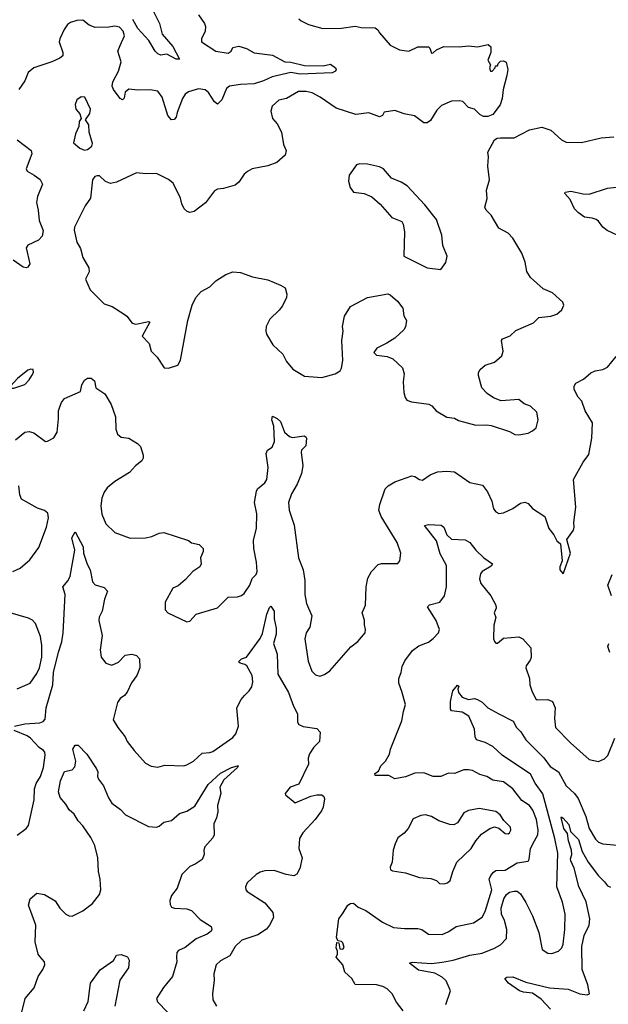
# Model space of a CAD drawing. Extents: x 2293139 to 2515392, y 824115 to 1006937.
# Tile 31 of 256: x 2333962 to 2337810, y 878977 to 885410. Entities that reach past the tile are written whole.
import ezdxf

# ---------------------------------------------------------------- set-up
doc = ezdxf.new("R2010")
doc.units = 0

msp = doc.modelspace()

# ---------------------------------------------------------------- linework, layer by layer
at = {"layer": '0CON10XD'}
for points in [[(2334826.4, 885486.4), (2334876, 885386), (2334893.8, 885315), (2334963.3, 885235), (2335006.7, 885153.3), (2334985, 885152.1), (2334925, 885185.4), (2334885, 885178.2), (2334865, 885187.9), (2334847.5, 885205), (2334806.7, 885275), (2334735, 885352.8), (2334701, 885411)], [(2335132, 885442), (2335170.5, 885385), (2335176.7, 885365), (2335174.4, 885335), (2335150.8, 885285), (2335151.2, 885265), (2335243.8, 885205), (2335325, 885192.5), (2335344.2, 885205), (2335355, 885228.8), (2335395, 885237.1), (2335445, 885221.4), (2335495, 885193.1), (2335615, 885178.1), (2335695, 885135.7), (2335735, 885133.3), (2335825, 885111.7), (2335945, 885109.7), (2335995, 885119.6), (2336026, 885095), (2336030, 885085), (2336025.8, 885075), (2336005, 885062.2), (2335795, 885053.7), (2335735, 885066.2), (2335612.5, 885037.5), (2335555, 885011.1), (2335495, 884991.5), (2335405, 884987.3), (2335334.6, 884975.4), (2335315, 884961.2), (2335282.7, 884887.3), (2335255, 884857.5), (2335235, 884873.3), (2335195.7, 884935.7), (2335175, 884952.9), (2335132.1, 884957.9), (2335065, 884938.2), (2335045, 884923.1), (2335027.3, 884895), (2334990.8, 884805), (2334985, 884773.3), (2334971.2, 884758.8), (2334955, 884756.2), (2334931.4, 884785), (2334894.5, 884905), (2334865, 884942.9), (2334815, 884952.5), (2334735, 884950.5), (2334675, 884957.1), (2334652.5, 884937.5), (2334645, 884897.5), (2334635, 884886.7), (2334620, 884895), (2334575.7, 884955), (2334567.8, 884975), (2334571.8, 885005), (2334608.2, 885075), (2334626.5, 885135), (2334604.3, 885204.3), (2334618.9, 885241.1), (2334647.7, 885305), (2334639.1, 885335), (2334615, 885361.9), (2334585, 885368.5), (2334545, 885361.5), (2334455, 885359.1), (2334416.2, 885375), (2334375, 885408), (2334335, 885405.7), (2334295, 885392.2), (2334275, 885378.1), (2334252.9, 885347.1), (2334224.2, 885285), (2334220, 885265), (2334243.8, 885195), (2334243.3, 885175), (2334225, 885158), (2334173.3, 885135), (2334055, 885095.7), (2334016.9, 885065), (2333995, 885010), (2333956, 884955)], [(2335786.2, 885415), (2335803, 885403), (2335849.1, 885379.1), (2335943.7, 885353.7), (2336065.4, 885354.6), (2336155, 885367.1), (2336195, 885360), (2336285, 885358), (2336303.3, 885345), (2336313.3, 885325), (2336383.8, 885245), (2336445, 885212.9), (2336505.8, 885204.2), (2336565, 885232.5), (2336633.6, 885233.6), (2336643.3, 885225), (2336655, 885192.5), (2336665, 885193.3), (2336687.3, 885212.7), (2336735, 885235.8), (2336835, 885233.3), (2336895, 885240), (2336955, 885232.5), (2337025, 885247.5), (2337043, 885233), (2337043, 885197), (2337022.5, 885145), (2337040, 885115), (2337032.5, 885095), (2337040, 885075), (2337050, 885075), (2337070, 885095), (2337071.7, 885108.3), (2337085, 885110), (2337090, 885125), (2337105, 885140), (2337125, 885142.5), (2337143, 885133), (2337152.5, 885085), (2337147.5, 885045), (2337122.5, 884955), (2337116.7, 884895), (2337102.5, 884855), (2337055, 884790), (2337021.7, 884778.3), (2336995, 884777.5), (2336970.7, 884790.7), (2336936.1, 884826.1), (2336895, 884836.2), (2336860, 884875), (2336835, 884880.8), (2336785, 884878.6), (2336720.2, 884849.8), (2336689.7, 884820.3), (2336647.3, 884752.7), (2336625, 884737.5), (2336605, 884737.5), (2336543.2, 884783.2), (2336475, 884795.7), (2336415, 884818), (2336345, 884805.8), (2336334, 884785), (2336315, 884775.6), (2336245, 884801.5), (2336160.4, 884790.4), (2336032, 884832), (2335927.1, 884905), (2335875, 884931.5), (2335835, 884942.1), (2335785, 884941.4), (2335706.2, 884895), (2335656.2, 884883.8), (2335612.5, 884845), (2335603.2, 884813.2), (2335614.3, 884764.3), (2335645, 884730), (2335673.1, 884675), (2335686.9, 884595), (2335703.8, 884555), (2335697.5, 884525), (2335643.6, 884476.4), (2335584.1, 884455.9), (2335482.5, 884435), (2335450.7, 884419.3), (2335429.7, 884400.3), (2335395, 884349.2), (2335369.8, 884330.2), (2335295, 884308), (2335255, 884302.5), (2335235, 884292.5), (2335175.9, 884214.1), (2335103.6, 884156.4), (2335075, 884150), (2335056.4, 884156.4), (2335037.5, 884175), (2335023, 884207), (2335012.5, 884245), (2334965, 884342.5), (2334935, 884366.7), (2334855.8, 884405.8), (2334785.9, 884404.1), (2334725, 884410.6), (2334595, 884349.4), (2334555, 884339.4), (2334522.9, 884352.9), (2334485, 884390), (2334469.7, 884390.3), (2334453.8, 884385), (2334437.5, 884365), (2334424.4, 884245), (2334390.8, 884195), (2334320, 884055), (2334318, 884035), (2334335, 883957.5), (2334358.8, 883915), (2334375, 883857.5), (2334415, 883790), (2334417.5, 883762.5), (2334393.3, 883715), (2334423.3, 883645), (2334513.8, 883553.8), (2334566.1, 883536.1), (2334645, 883486.2), (2334662.7, 883472.7), (2334697.3, 883427.3), (2334721.9, 883421.9), (2334785.6, 883434.4), (2334805, 883439.2), (2334813.3, 883435), (2334762.9, 883342.9), (2334808, 883295), (2334821.2, 883245), (2334861.2, 883205), (2334906.4, 883136.4), (2334935, 883133.3), (2334996.1, 883153.9), (2335013.3, 883185), (2335060.8, 883445), (2335089.2, 883545), (2335112.9, 883595), (2335148.6, 883635), (2335205.7, 883664.3), (2335244.2, 883705), (2335310, 883745), (2335355, 883762), (2335405, 883758), (2335485, 883730), (2335585, 883710), (2335666.8, 883676.8), (2335697.3, 883657.3), (2335707.7, 883617.7), (2335706.2, 883595), (2335679.5, 883540.5), (2335658.3, 883511.7), (2335596.8, 883453.2), (2335574.3, 883405.7), (2335571.4, 883375), (2335575.7, 883355), (2335616.5, 883285), (2335681.4, 883225), (2335706.2, 883176.2), (2335747.8, 883127.8), (2335825, 883082.2), (2335936.9, 883073.1), (2336025, 883095.8), (2336056.2, 883115), (2336066.5, 883133.5), (2336075.4, 883184.6), (2336068.8, 883315), (2336076.9, 883375), (2336071.4, 883405), (2336085, 883472.5), (2336125, 883536.2), (2336235, 883595.8), (2336368.8, 883618.8), (2336385, 883612.5), (2336431.7, 883571.7), (2336466.7, 883525), (2336473.8, 883475), (2336491.2, 883445), (2336485, 883403.3), (2336474, 883385), (2336415, 883330), (2336362.5, 883297.5), (2336296.2, 883265), (2336278, 883235), (2336295, 883219.2), (2336365, 883209.5), (2336402, 883195), (2336465.7, 883135), (2336476.4, 883096.4), (2336469.4, 883045), (2336474, 882975), (2336482.3, 882942.3), (2336493.8, 882923.8), (2336524.1, 882914.1), (2336637.3, 882897.3), (2336657, 882887), (2336685, 882853.8), (2336755, 882813.3), (2336805, 882806.2), (2336831.2, 882791.2), (2336945, 882760), (2337015, 882763.8), (2337045, 882758), (2337165, 882718.8), (2337199.5, 882699.5), (2337225, 882697.5), (2337285, 882708.8), (2337315, 882723.3), (2337337.3, 882742.7), (2337352.5, 882795), (2337342, 882845), (2337301.2, 882885), (2337260.7, 882900.7), (2337225, 882928.8), (2337109.3, 882920.7), (2337060.5, 882940.5), (2337017, 882967), (2336984.2, 883004.2), (2336962.5, 883085), (2336962.5, 883105), (2336972.5, 883125), (2337005, 883152.5), (2337065, 883173.3), (2337113.8, 883215), (2337122, 883245), (2337112.5, 883315), (2337117.5, 883325), (2337167.5, 883345), (2337205, 883380), (2337321.2, 883428.8), (2337355, 883464), (2337435, 883474), (2337473.6, 883486.4), (2337506.4, 883513.6), (2337520, 883545), (2337513.3, 883565), (2337445.8, 883625.8), (2337385, 883652), (2337302, 883725), (2337277.5, 883765), (2337265.8, 883825), (2337244.3, 883885), (2337185, 883983.3), (2337155, 884016), (2337095, 884048.8), (2337045, 884133.8), (2337012, 884165), (2337002.9, 884185), (2337018.3, 884241.7), (2337013.2, 884296.8), (2337032.5, 884365), (2337022.6, 884452.6), (2337026.4, 884515), (2337021.4, 884545), (2337065.6, 884624.4), (2337084.2, 884635.8), (2337105, 884639.2), (2337195, 884638.8), (2337295, 884690.8), (2337375, 884707.8), (2337435, 884688.1), (2337505, 884626.2), (2337535, 884610), (2337635, 884608.8), (2337762.3, 884637.7), (2337845, 884644.2)], [(2334385, 884558.8), (2334405, 884563.3), (2334433.3, 884585), (2334438.6, 884601.4), (2334415.7, 884675), (2334413.3, 884723.3), (2334392.5, 884755), (2334421.7, 884798.3), (2334426, 884825), (2334387.5, 884905), (2334365, 884906.7), (2334335, 884886.7), (2334323.9, 884856.1), (2334330, 884825), (2334355.9, 884795.9), (2334363.3, 884765), (2334352, 884745), (2334347.9, 884712.1), (2334328, 884665), (2334313.8, 884605), (2334355, 884570), (2334385, 884558.8)], [(2333945, 884626), (2334038, 884555), (2334040.8, 884535), (2334003.8, 884435), (2334011.2, 884421.2), (2334056.7, 884395), (2334096.4, 884366.4), (2334110.8, 884335), (2334077.8, 884255), (2334071.5, 884215), (2334083.5, 884165), (2334089.4, 884099.4), (2334116.1, 884033.9), (2334110, 883995), (2334085, 883968.8), (2334015, 883937.5), (2334005, 883920), (2334027.5, 883815), (2334015.8, 883794.2), (2334005, 883788.8), (2333985, 883794), (2333920, 883840)], [(2336715, 883778.8), (2336746.8, 883823.2), (2336757.5, 883865), (2336728.8, 883935), (2336722.3, 884002.3), (2336686.2, 884105), (2336611.2, 884201.2), (2336494.2, 884324.2), (2336455, 884348.8), (2336392.5, 884375), (2336340, 884435), (2336315, 884448.8), (2336235.8, 884465.8), (2336185, 884468.8), (2336165, 884461.5), (2336116, 884395), (2336111.2, 884355), (2336123.6, 884313.6), (2336145, 884283.3), (2336215, 884274.2), (2336263.6, 884253.6), (2336319.2, 884205), (2336395, 884118), (2336461.1, 884091.1), (2336469.5, 884075), (2336478.1, 884025), (2336474, 883865), (2336565, 883820), (2336625, 883788), (2336715, 883778.8)], [(2337904.2, 883984.2), (2337803.1, 884033.1), (2337774.5, 884054.5), (2337746, 884095), (2337731.2, 884105), (2337705, 884114.3), (2337655, 884120), (2337615, 884147.5), (2337590, 884175), (2337560, 884235), (2337526.7, 884275), (2337527.5, 884282.5), (2337565, 884288.9), (2337645, 884272.5), (2337685, 884270.6), (2337805, 884310), (2337905, 884320)], [(2334225, 882880), (2334235, 882908.8), (2334255, 882934.2), (2334360, 882980), (2334368.1, 883025), (2334385, 883054.2), (2334405, 883068.9), (2334429.1, 883069.1), (2334451.7, 883051.7), (2334459.2, 883005), (2334519.2, 882965), (2334559.2, 882895), (2334588, 882815), (2334591.2, 882735), (2334602.7, 882702.7), (2334625, 882683.3), (2334676.1, 882676.1), (2334732.3, 882642.3), (2334752.3, 882622.3), (2334770, 882565), (2334770, 882545), (2334761.7, 882528.3), (2334718.6, 882495), (2334679.1, 882450.9), (2334585, 882393.1), (2334535, 882352.5), (2334515, 882324), (2334498.8, 882285), (2334491.8, 882235), (2334499.3, 882179.3), (2334525, 882116.7), (2334585, 882059.2), (2334685, 882023.1), (2334785.6, 882024.4), (2334825.8, 882034.2), (2334875, 882056), (2334905, 882058.8), (2335065, 882007.5), (2335085, 881992.5), (2335135, 881981.2), (2335161.2, 881955), (2335162, 881935), (2335144.2, 881895), (2335147.5, 881855), (2335140, 881835), (2335093.8, 881805), (2335045, 881751.2), (2334998.3, 881711.7), (2334962.5, 881695), (2334913.3, 881605), (2334912.5, 881555), (2334930, 881535), (2335055, 881476.7), (2335075, 881481.2), (2335115, 881525.8), (2335255, 881567.1), (2335325, 881636.2), (2335385, 881639.2), (2335412.7, 881647.3), (2335429.4, 881660.6), (2335466.9, 881715), (2335481.4, 881758.6), (2335508.1, 881785), (2335515.4, 881804.6), (2335510.9, 881865), (2335491.8, 881955), (2335489.8, 882010.3), (2335509.4, 882085), (2335512, 882182), (2335497.9, 882255), (2335511.3, 882328.7), (2335517.1, 882345), (2335565, 882384.4), (2335577.5, 882405), (2335586.7, 882485), (2335573.4, 882576.6), (2335583.1, 882596.9), (2335611.7, 882618.3), (2335628.1, 882655), (2335623.6, 882753.6), (2335609.4, 882795), (2335615, 882820), (2335646, 882805), (2335667.5, 882785), (2335694.3, 882715), (2335725, 882686), (2335745, 882680), (2335821.7, 882691.7), (2335833.3, 882685), (2335836.1, 882676.1), (2335833.3, 882625), (2335805, 882596.7), (2335802, 882585), (2335813.8, 882495), (2335804, 882445), (2335776.9, 882375), (2335738.5, 882311.5), (2335719.5, 882255), (2335723.3, 882205), (2335757.1, 882107.1), (2335785.6, 881895), (2335816.2, 881815), (2335826.7, 881745), (2335826.4, 881655), (2335836.8, 881596.8), (2335872.9, 881515), (2335858.3, 881441.7), (2335834, 881405), (2335825.8, 881365), (2335848.3, 881218.3), (2335872.6, 881152.6), (2335895, 881128.8), (2335925, 881120), (2335955, 881131.2), (2335990, 881155), (2336127.3, 881312.7), (2336171.7, 881348.3), (2336220, 881405), (2336223.8, 881425), (2336216.1, 881456.1), (2336217.3, 881487.3), (2336202, 881535), (2336223.8, 881585), (2336227.1, 881705), (2336238, 881762), (2336262, 881805), (2336305, 881850.8), (2336327.3, 881857.3), (2336433.6, 881856.4), (2336446.7, 881875), (2336452.9, 881925), (2336430.6, 881995), (2336324.8, 882164.8), (2336309.7, 882205), (2336316.4, 882243.7), (2336351.8, 882345), (2336371.9, 882365), (2336415, 882391.5), (2336525, 882430.8), (2336545, 882426), (2336575, 882406), (2336595, 882402.5), (2336645, 882435.8), (2336692.5, 882455), (2336755, 882460.5), (2336805.6, 882455.6), (2336905, 882385.8), (2336988.3, 882368.3), (2337020.8, 882325), (2337048, 882265), (2337060, 882215), (2337073.8, 882195), (2337095, 882183.8), (2337125, 882188.8), (2337185, 882217.1), (2337235, 882250.8), (2337265, 882256.9), (2337285, 882249.2), (2337315, 882217.1), (2337395, 882163.3), (2337421.2, 882085), (2337453.6, 882043.6), (2337472.5, 882005), (2337496.7, 881985), (2337507.5, 881875), (2337492.5, 881835), (2337492.5, 881815), (2337511.7, 881791.7), (2337517, 881793), (2337563.3, 881925), (2337538.8, 882015), (2337583.3, 882075), (2337586.2, 882095), (2337584, 882125), (2337598.1, 882225), (2337581.5, 882405), (2337645, 882520), (2337681.7, 882568.3), (2337703.3, 882675), (2337707.3, 882777.3), (2337657.8, 882855), (2337637.1, 882917.1), (2337611.9, 882945), (2337587.5, 882995), (2337586.2, 883015), (2337596.7, 883035), (2337648.8, 883061.2), (2337696.4, 883103.6), (2337725, 883116.7), (2337775, 883125.7), (2337805, 883140.6), (2337861.1, 883208.9)], [(2333901.7, 883001.7), (2333925, 883002.5), (2333995, 883027.5), (2334025, 883057.5), (2334042.5, 883085), (2334052.5, 883105), (2334050, 883125), (2334035, 883127.5), (2334015, 883120), (2333947.5, 883065), (2333902.5, 883015), (2333901.7, 883001.7)], [(2333935.9, 882664.1), (2333995, 882715.6), (2334025, 882718.9), (2334055, 882710.6), (2334130, 882655), (2334145, 882656.2), (2334185, 882677.5), (2334206.2, 882715), (2334216.6, 882803.4), (2334215.4, 882854.6), (2334225, 882880)], [(2333916.7, 881805), (2333964.4, 881825.6), (2334028.3, 881881.7), (2334087.6, 881962.4), (2334137.5, 882095), (2334150, 882155), (2334147.1, 882185), (2334125, 882204.3), (2334079.3, 882219.3), (2333975, 882276.7), (2333963.8, 882305), (2333956.2, 882365)], [(2336470.5, 880889.5), (2336484.3, 880935), (2336461.3, 881021.3), (2336440, 881075), (2336440.5, 881105), (2336456.7, 881145), (2336463.1, 881185), (2336478.9, 881221.1), (2336530.3, 881289.7), (2336570.3, 881319.7), (2336635, 881344), (2336665, 881366.2), (2336700.8, 881405), (2336707.1, 881425), (2336685.4, 881485.4), (2336628, 881575), (2336642.2, 881587.8), (2336708.8, 881605), (2336739.2, 881645), (2336751.9, 881705), (2336752.5, 881845), (2336711.1, 881921.1), (2336687.1, 882005), (2336607.5, 882105), (2336635, 882111.5), (2336717.4, 882107.4), (2336734.6, 882094.6), (2336755, 882044), (2336785, 882016), (2336875, 882012.5), (2336904, 881995), (2336945, 881943.8), (2336996, 881895), (2337052.5, 881855), (2337045, 881840), (2336985.8, 881805), (2336975, 881790), (2336967.9, 881757.9), (2336976.8, 881726.8), (2337042.9, 881645), (2337074, 881585), (2337076.2, 881565), (2337063.8, 881535), (2337073.8, 881505), (2337062.5, 881455), (2337060, 881365), (2337065, 881347.5), (2337075, 881336.7), (2337085, 881336.7), (2337125, 881370), (2337225, 881378.6), (2337251.2, 881365), (2337303.3, 881305), (2337306.1, 881243.9), (2337300, 881225), (2337272.3, 881187.7), (2337271.2, 881175), (2337294, 881105), (2337297.5, 881065), (2337310.6, 881025), (2337334.5, 880974.5), (2337345, 880966), (2337415, 880968.6), (2337445.5, 880955.5), (2337462.5, 880915), (2337457.9, 880845), (2337464.4, 880785), (2337562.9, 880685), (2337685, 880577.5), (2337745, 880564.2), (2337785, 880580.6), (2337807.7, 880602.3), (2337852.7, 880715)], [(2333927.5, 880795), (2333995, 880810), (2334094.7, 880815.3), (2334115.9, 880824.1), (2334129.5, 880840.5), (2334136.2, 880915), (2334178.8, 881065), (2334183.2, 881145), (2334215, 881278.8), (2334237.3, 881345), (2334247.5, 881405), (2334259.2, 881655), (2334243.3, 881705), (2334280, 881745), (2334293.1, 881775), (2334323.5, 881945), (2334303.6, 882025), (2334325, 882063.3), (2334377.5, 881965), (2334380, 881925), (2334403.1, 881853.1), (2334424, 881815), (2334437.3, 881737.3), (2334455, 881718), (2334515, 881701.2), (2334536.2, 881676.2), (2334516, 881625), (2334501.2, 881545), (2334482.7, 881507.3), (2334479.2, 881485), (2334502.4, 881387.6), (2334487.6, 881292.4), (2334494.4, 881245), (2334525, 881206.9), (2334565, 881193.3), (2334607.4, 881212.6), (2334651.7, 881258.3), (2334695.7, 881265.7), (2334726.7, 881255), (2334746, 881235), (2334748, 881175), (2334728, 881125), (2334693.6, 881076.4), (2334665, 881016.2), (2334646.4, 880993.6), (2334619.2, 880975), (2334602, 880948), (2334574, 880835), (2334604, 880785), (2334651.2, 880725), (2334664.2, 880694.2), (2334710, 880635), (2334785, 880553.3), (2334822.7, 880532.7), (2334865, 880525.8), (2334911.3, 880538.7), (2335035, 880534.5), (2335055, 880540.5), (2335098.6, 880565), (2335155, 880618.1), (2335205, 880621.2), (2335225, 880628.5), (2335355, 880719.2), (2335375, 880744), (2335393.1, 880795), (2335382.5, 880915), (2335410.6, 880969.4), (2335431.9, 880995), (2335462.5, 881025), (2335478.9, 881051.1), (2335486, 881084), (2335482.9, 881125), (2335448, 881188), (2335435, 881197.5), (2335402.5, 881205), (2335393.3, 881215), (2335412.5, 881235), (2335443.9, 881246.1), (2335534, 881366), (2335549.4, 881400.6), (2335578.1, 881525), (2335595, 881570), (2335605, 881577.5), (2335625.7, 881545), (2335625.6, 881495), (2335638.1, 881435), (2335638.5, 881395), (2335621.4, 881335), (2335645.4, 881265), (2335649.6, 881135), (2335719.5, 881015), (2335752, 880925), (2335778.8, 880875), (2335779.3, 880819.3), (2335786.7, 880805), (2335815, 880791.2), (2335905, 880778), (2335926, 880755), (2335922, 880695), (2335885, 880656.2), (2335855.7, 880614.3), (2335848.8, 880585), (2335851.2, 880545), (2335786.7, 880415), (2335730, 880395), (2335697.5, 880355), (2335700, 880345), (2335763.8, 880293.8), (2335865, 880335.8), (2335905, 880345.8), (2335937.5, 880345), (2335950, 880335), (2335955, 880320), (2335947.1, 880265), (2335935, 880240), (2335893.1, 880185), (2335812.4, 880097.6), (2335790.7, 880059.3), (2335787.1, 879995), (2335809.2, 879935), (2335792.9, 879865), (2335773, 879827), (2335755, 879815.8), (2335705, 879824.4), (2335625, 879850.8), (2335565, 879848.6), (2335535, 879840.8), (2335508.8, 879825), (2335450.3, 879769.7), (2335438.8, 879745), (2335441.2, 879725), (2335450, 879715), (2335565, 879640), (2335617.6, 879577.6), (2335621.4, 879545), (2335596.2, 879493.8), (2335575, 879467.5), (2335519.4, 879430.6), (2335413.8, 879395), (2335371.4, 879355), (2335335.4, 879294.6), (2335275, 879260.8), (2335245.6, 879234.4), (2335230.8, 879175), (2335232.5, 879135), (2335223.1, 879045), (2335224.2, 879005), (2335248.6, 878965)], [(2337830.5, 881645), (2337807.8, 881715), (2337834.6, 881785)], [(2333945, 881038.8), (2334030, 881075), (2334075, 881138.6), (2334091.3, 881175), (2334107.6, 881245), (2334108.1, 881321.9), (2334099.2, 881379.2), (2334065.8, 881465), (2334046.4, 881486.4), (2334020.9, 881500.9), (2333885, 881538.9)], [(2337820, 881275), (2337806, 881315), (2337813.8, 881335)], [(2336748.6, 878975), (2336779.2, 879065), (2336749.8, 879129.8), (2336725, 879153.1), (2336675, 879179.4), (2336569.3, 879199.3), (2336511.2, 879245), (2336528, 879252), (2336655, 879242.9), (2336725, 879252.2), (2336795, 879266.2), (2336905, 879298.9), (2336985, 879310), (2337066, 879344), (2337105, 879365.5), (2337143.8, 879406.2), (2337146.5, 879465), (2337130.3, 879525), (2337112, 879565), (2337108.9, 879605), (2337126.5, 879665), (2337145, 879694.2), (2337165, 879710), (2337195, 879716.7), (2337215, 879716.7), (2337235, 879698.8), (2337271.4, 879641.4), (2337314.5, 879554.5), (2337355.5, 879445), (2337376.7, 879335), (2337415, 879311.2), (2337441.7, 879308.3), (2337485, 879323.3), (2337506, 879345), (2337515, 879370), (2337526.2, 879465), (2337526.9, 879566.9), (2337510.5, 879645), (2337472.9, 879745), (2337479.1, 879965), (2337460.1, 880060.1), (2337381.1, 880351.1), (2337331.6, 880421.6), (2337301.6, 880481.6), (2337115.1, 880605.1), (2337055, 880660.7), (2337005, 880687.1), (2336949.4, 880705), (2336938.8, 880725), (2336935.8, 880775), (2336898.5, 880858.5), (2336855, 880886.4), (2336785, 880894.4), (2336777.5, 880905), (2336778.7, 880955), (2336794.5, 881025.5), (2336825, 881062.5), (2336832.5, 881055), (2336826.2, 881035), (2336830, 881015), (2336855, 880984.2), (2336895, 880967.8), (2336935, 880974.4), (2336955, 880968.5), (2336985, 880950), (2337023.4, 880913.4), (2337094, 880874), (2337187.2, 880827.2), (2337209.4, 880785), (2337237.6, 880757.6), (2337270.5, 880705), (2337387.9, 880587.9), (2337430.5, 880530.5), (2337483.8, 880495), (2337535, 880404.4), (2337589.2, 880355), (2337612.6, 880322.6), (2337663.4, 880203.4), (2337685.3, 880125.3), (2337726.9, 880055), (2337745, 880035.7), (2337775, 880024.4), (2337985, 880006.2)], [(2336470, 878935), (2336425, 878990), (2336398, 879045), (2336365, 879077.1), (2336335, 879093.1), (2336295, 879103.3), (2336156.2, 879106.2), (2336134, 879145), (2336087.5, 879187.5), (2336073.8, 879235), (2336030, 879285), (2336040, 879305), (2336040, 879325), (2336030, 879345), (2336035, 879380), (2336047.5, 879377.5), (2336055, 879340), (2336075, 879337.5), (2336083, 879347), (2336075, 879377.5), (2336065, 879386.7), (2336041.7, 879391.7), (2336032.5, 879415), (2336047.5, 879535), (2336077.5, 879575), (2336106.7, 879625), (2336125, 879636), (2336145, 879637.5), (2336175, 879611.2), (2336225, 879590.6), (2336334.6, 879514.6), (2336405, 879479.5), (2336477.9, 879472.1), (2336565, 879472.5), (2336590, 879465), (2336635, 879434.2), (2336725, 879432.9), (2336768.2, 879451.8), (2336815, 879484.3), (2336929.8, 879510.2), (2336985, 879547.1), (2337005, 879584), (2337047.6, 879725), (2337031.9, 879795), (2337041.6, 879818.4), (2337059, 879841), (2337075, 879850.9), (2337135, 879854.1), (2337215, 879900.4), (2337285, 879911.2), (2337292, 879925), (2337301.8, 879995), (2337326.9, 880045), (2337349.7, 880085), (2337351.7, 880115), (2337341.4, 880185), (2337316.8, 880245), (2337295, 880276.9), (2337245, 880308), (2337185, 880385.6), (2337125, 880431.1), (2337055, 880440.8), (2337016.2, 880466.2), (2336969.5, 880479.5), (2336922.5, 880505), (2336895, 880510), (2336865, 880508), (2336805, 880484.4), (2336765, 880486.9), (2336715, 880465.8), (2336665, 880466), (2336605, 880490), (2336545, 880488.1), (2336485, 880462.5), (2336415, 880450), (2336375, 880472), (2336285, 880472.5), (2336283.8, 880485), (2336308.8, 880501.2), (2336322, 880535), (2336353.3, 880565), (2336379.1, 880610.9), (2336385.9, 880644.1), (2336460.2, 880829.8), (2336470.5, 880889.5)], [(2333945, 880083.1), (2334004.4, 880125.6), (2334020, 880145), (2334057.5, 880312.5), (2334060, 880385), (2334070.1, 880419.9), (2334099.3, 880465), (2334117.7, 880525), (2334128.9, 880605), (2334125.6, 880625), (2334117.1, 880635), (2334090, 880655), (2334033.1, 880715), (2334010.6, 880730.6), (2333926.2, 880765)], [(2333977.1, 878925), (2333998.8, 879015), (2334056.1, 879083.9), (2334082.5, 879157.5), (2334114, 879205), (2334126, 879235), (2334124, 879255), (2334095, 879288.6), (2334083.1, 879305), (2334064.3, 879385.7), (2334067.1, 879495), (2334019.2, 879625), (2334030, 879665), (2334075, 879702.5), (2334125, 879693.3), (2334195, 879653.8), (2334224.3, 879605), (2334264.2, 879565), (2334285, 879554.5), (2334305, 879552.7), (2334375, 879588.4), (2334438.5, 879635), (2334482.9, 879695), (2334493.3, 879725), (2334489.1, 879795), (2334477.3, 879845), (2334472.7, 879935), (2334452.5, 880015), (2334426.6, 880066.6), (2334375, 880142.9), (2334344.4, 880175), (2334319.3, 880219.3), (2334285, 880246.7), (2334264, 880285), (2334227.6, 880327.6), (2334215.6, 880365), (2334228, 880438), (2334255, 880498.8), (2334305, 880510), (2334322.2, 880527.8), (2334328.5, 880565), (2334310, 880645), (2334325, 880670), (2334345, 880670), (2334401.3, 880611.3), (2334465.4, 880515.4), (2334473.1, 880495), (2334471.4, 880465), (2334477.3, 880447.3), (2334510.8, 880405), (2334542.5, 880325), (2334565, 880291.4), (2334620.3, 880250.3), (2334654.5, 880214.5), (2334805, 880138), (2334855.8, 880134.2), (2334875, 880141.2), (2334905, 880166), (2334955, 880178.8), (2335005.9, 880224.1), (2335055, 880239.4), (2335107.5, 880272.5), (2335195, 880412.9), (2335275, 880487.1), (2335346.9, 880523.1), (2335385.9, 880535.9), (2335390, 880535), (2335386.7, 880525), (2335297.2, 880442.8), (2335270.8, 880395), (2335277.5, 880355), (2335254.5, 880275.5), (2335256.9, 880235), (2335247.8, 880195), (2335231.4, 880155), (2335232.5, 880085), (2335224.4, 880065.6), (2335172, 880005), (2335166.2, 879985), (2335168, 879955), (2335155, 879923.8), (2335108.3, 879891.7), (2335075, 879877.5), (2335022.9, 879825), (2334991.1, 879735), (2334955, 879688.8), (2334944.3, 879655), (2334945, 879630), (2334955, 879611.2), (2334974.2, 879604.2), (2335055, 879601.2), (2335085, 879588.8), (2335141.7, 879531.7), (2335213.3, 879485), (2335218, 879465), (2335213.8, 879455), (2335188, 879435), (2335115.9, 879404.1), (2335045, 879348.9), (2335000.9, 879329.1), (2334988.6, 879315), (2334988.1, 879285), (2334989.2, 879255), (2334960.7, 879159.3), (2334903.1, 879086.9), (2334856.2, 879015), (2334863.2, 878993.2), (2334928.9, 878925)], [(2336735, 879764.2), (2336759.1, 879770.9), (2336776.7, 879785), (2336794, 879845), (2336820.8, 879905), (2336914.3, 879995), (2336945, 880046), (2336981.7, 880088.3), (2337035, 880126.2), (2337065, 880136.2), (2337095, 880127.5), (2337135, 880094), (2337155, 880091.2), (2337165, 880097.5), (2337173.3, 880115), (2337170, 880135), (2337127.5, 880177.5), (2337103.8, 880215), (2337075, 880236), (2336965, 880255.8), (2336895, 880242.9), (2336865, 880228.8), (2336825, 880163.3), (2336800.5, 880149.5), (2336775, 880150.8), (2336702.5, 880175), (2336655, 880204), (2336615, 880215.8), (2336585, 880211.2), (2336535, 880188.8), (2336501.2, 880125), (2336475.6, 880094.4), (2336433.3, 880065), (2336416.7, 880025), (2336404.2, 879985), (2336398, 879905), (2336383.8, 879873.8), (2336386.7, 879855), (2336398.8, 879848.8), (2336485, 879836.7), (2336575, 879804.4), (2336649.1, 879799.1), (2336685.9, 879785.9), (2336706.4, 879766.4), (2336735, 879764.2)], [(2337431.5, 878945), (2337371.5, 879011.5), (2337315, 879050.3), (2337255, 879056.1), (2337229.2, 879065), (2337158, 879115), (2337133.3, 879145), (2337146.2, 879153.8), (2337185, 879155.6), (2337271.7, 879121.7), (2337425, 879083.8), (2337546.5, 879076.5), (2337624.3, 879045.7), (2337672, 879038), (2337686, 879045), (2337676.2, 879105), (2337659.8, 879145), (2337639.9, 879205), (2337636.1, 879355), (2337652.7, 879427.3), (2337685.8, 879495), (2337688.7, 879535), (2337665.4, 879645.4), (2337617.3, 879747.3), (2337586.3, 879866.3), (2337564.2, 879915), (2337562.7, 879927.3), (2337572.6, 879955), (2337569.3, 879985), (2337550, 880045), (2337542.5, 880092.5), (2337518.9, 880125), (2337502.7, 880197.3), (2337505, 880202.5), (2337515, 880193.8), (2337552.3, 880152.3), (2337562, 880105), (2337615, 880053.1), (2337638.9, 879975), (2337679.2, 879905), (2337745, 879817.3), (2337785, 879778.1), (2337805, 879752), (2337825, 879741.4)], [(2334381.5, 878935), (2334409.4, 878995), (2334425.8, 879115), (2334487.6, 879202.4), (2334575, 879264), (2334595, 879296.9), (2334625, 879301.6), (2334666.5, 879286.5), (2334676.9, 879265), (2334672.5, 879215), (2334617.8, 879135), (2334584.3, 878965)]]:
    msp.add_lwpolyline(points, dxfattribs=at)

doc.saveas('drawing.dxf')
